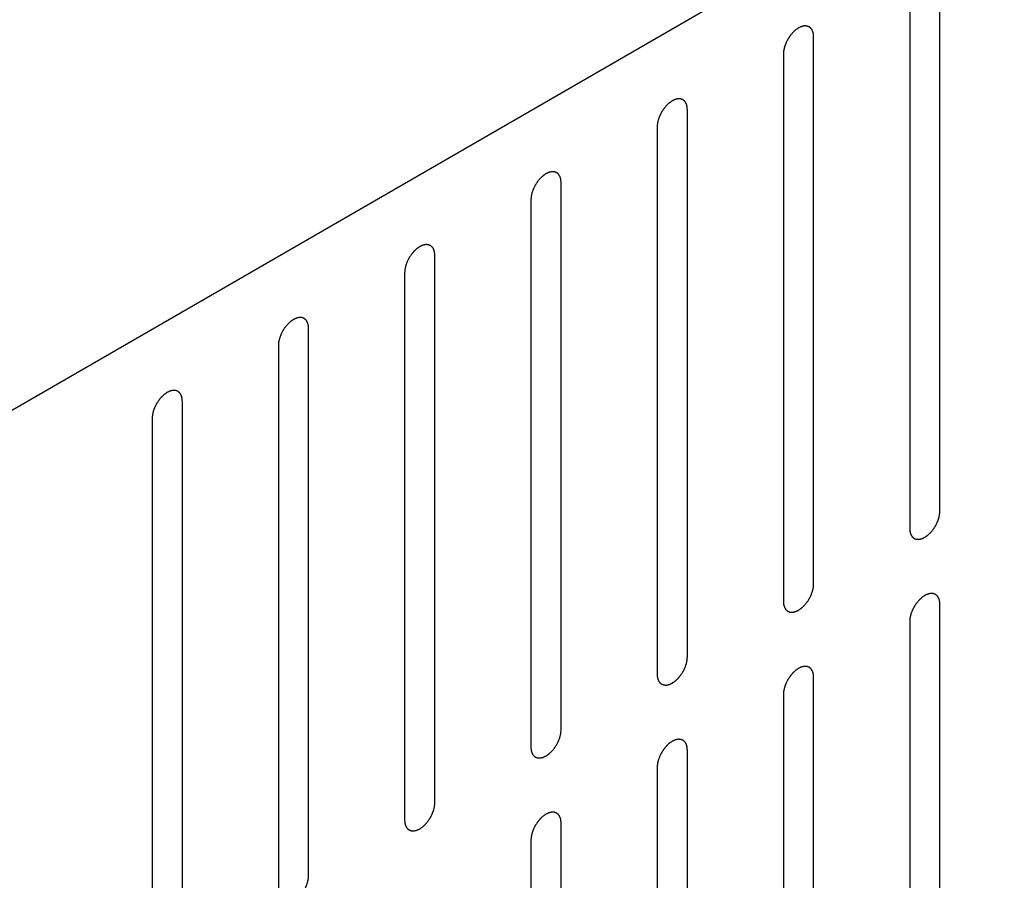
# Model space of a CAD drawing. Header units: inches. Extents: x 6 to 353, y 6 to 228.
# Tile 152 of 256: x 323.32 to 325.05, y 130.9 to 132.41. Entities that reach past the tile are written whole.
import ezdxf

# ---------------------------------------------------------------- set-up
doc = ezdxf.new("R2010")
doc.units = ezdxf.units.IN
doc.header["$LTSCALE"] = 19.946667
doc.header["$MEASUREMENT"] = 0
doc.layers.get('0').update_dxf_attribs({"linetype": 'CONTINUOUS'})
doc.layers.add('08_ALL_COSMETICS', color=7, linetype='CONTINUOUS')

msp = doc.modelspace()

# ---------------------------------------------------------------- linework, layer by layer
at = {"color": 7, "linetype": 'Continuous'}
msp.add_line((328.994, 135.0126), (320.2861, 129.9851), dxfattribs=at)
at = {"layer": '08_ALL_COSMETICS', "color": 7, "linetype": 'Continuous'}
for p, q in [((324.9324, 131.5518), (324.9324, 132.5112)), ((324.8794, 132.4806), (324.8794, 131.5212)), ((324.7111, 131.4241), (324.7111, 132.3835)), ((324.658, 132.3528), (324.658, 131.3934)), ((324.4898, 131.2963), (324.4898, 132.2557)), ((324.4367, 132.2251), (324.4367, 131.2657)), ((324.2684, 131.1685), (324.2684, 132.1279)), ((324.2154, 132.0973), (324.2154, 131.1379)), ((324.0471, 131.0407), (324.0471, 132.0001)), ((323.9941, 131.9695), (323.9941, 131.0101)), ((323.8258, 130.9129), (323.8258, 131.8723)), ((323.7728, 131.8417), (323.7728, 130.8823)), ((323.6045, 130.7852), (323.6045, 131.7446)), ((323.5514, 131.7139), (323.5514, 130.7545)), ((324.9324, 130.4292), (324.9324, 131.3885)), ((324.8794, 131.3579), (324.8794, 130.3985)), ((324.7111, 130.3014), (324.7111, 131.2608)), ((324.658, 131.2301), (324.658, 130.2708)), ((324.4898, 130.1736), (324.4898, 131.133)), ((324.4367, 131.1024), (324.4367, 130.143)), ((324.2684, 130.0458), (324.2684, 131.0052)), ((324.2154, 130.9746), (324.2154, 130.0152))]:
    msp.add_line(p, q, dxfattribs=at)
for points in [[(324.7111, 132.3835), (324.711, 132.3844), (324.7109, 132.3858), (324.7107, 132.3875), (324.7106, 132.3883), (324.7106, 132.3888), (324.7106, 132.3891), (324.7105, 132.3894), (324.7104, 132.3898), (324.7101, 132.3905), (324.7098, 132.3915), (324.7095, 132.3926), (324.7093, 132.3933), (324.7092, 132.3937), (324.7091, 132.394), (324.7089, 132.3942), (324.7087, 132.3945), (324.7084, 132.3951), (324.7079, 132.3959), (324.7074, 132.3967), (324.707, 132.3973), (324.7068, 132.3976), (324.7067, 132.3979), (324.7064, 132.398), (324.7062, 132.3983), (324.7057, 132.3987), (324.705, 132.3992), (324.7043, 132.3998), (324.7038, 132.4002), (324.7035, 132.4004), (324.7033, 132.4006), (324.7031, 132.4007), (324.7027, 132.4008), (324.7021, 132.4011), (324.7013, 132.4014), (324.7005, 132.4017), (324.6999, 132.4019), (324.6996, 132.402), (324.6993, 132.4021), (324.699, 132.4021), (324.6986, 132.4021), (324.698, 132.4022), (324.697, 132.4022), (324.6961, 132.4022), (324.6954, 132.4023), (324.695, 132.4023), (324.6948, 132.4023), (324.6944, 132.4022), (324.694, 132.4021), (324.6933, 132.402), (324.6923, 132.4017), (324.6912, 132.4015), (324.6905, 132.4014), (324.6901, 132.4013), (324.6898, 132.4012), (324.6895, 132.401), (324.689, 132.4008), (324.6885, 132.4006), (324.6878, 132.4003), (324.687, 132.3999), (324.6861, 132.3995), (324.6853, 132.3991), (324.6849, 132.3989), (324.6846, 132.3988), (324.6842, 132.3985), (324.6838, 132.3983), (324.6831, 132.3977), (324.682, 132.397), (324.6809, 132.3963), (324.6801, 132.3956), (324.6794, 132.3952), (324.6788, 132.3946), (324.678, 132.3939), (324.6769, 132.3929), (324.6759, 132.392), (324.6751, 132.3912), (324.6744, 132.3907), (324.6739, 132.3899), (324.6731, 132.389), (324.6722, 132.3879), (324.6712, 132.3868), (324.6705, 132.3859), (324.6699, 132.3852), (324.6694, 132.3844), (324.6687, 132.3834), (324.6679, 132.3821), (324.667, 132.3808), (324.6663, 132.3797), (324.6658, 132.379), (324.6654, 132.3782), (324.6648, 132.3771), (324.6642, 132.3757), (324.6635, 132.3744), (324.6629, 132.3733), (324.6625, 132.3725), (324.6622, 132.3716), (324.6618, 132.3705), (324.6613, 132.3691), (324.6608, 132.3677), (324.6604, 132.3666), (324.66, 132.3658), (324.6599, 132.365), (324.6596, 132.3639), (324.6593, 132.3625), (324.659, 132.3611), (324.6588, 132.36), (324.6585, 132.3592), (324.6585, 132.3584), (324.6584, 132.3573), (324.6583, 132.3555), (324.6581, 132.3539), (324.658, 132.3528)], [(324.4898, 132.2557), (324.4897, 132.2566), (324.4895, 132.258), (324.4894, 132.2597), (324.4893, 132.2605), (324.4893, 132.261), (324.4893, 132.2613), (324.4892, 132.2616), (324.489, 132.262), (324.4888, 132.2627), (324.4885, 132.2638), (324.4882, 132.2648), (324.488, 132.2655), (324.4878, 132.2659), (324.4878, 132.2662), (324.4876, 132.2664), (324.4874, 132.2668), (324.487, 132.2673), (324.4865, 132.2681), (324.486, 132.2689), (324.4857, 132.2695), (324.4855, 132.2698), (324.4853, 132.2701), (324.4851, 132.2702), (324.4848, 132.2705), (324.4843, 132.2709), (324.4837, 132.2715), (324.483, 132.272), (324.4825, 132.2724), (324.4822, 132.2727), (324.482, 132.2729), (324.4817, 132.2729), (324.4814, 132.2731), (324.4808, 132.2733), (324.48, 132.2736), (324.4792, 132.2739), (324.4786, 132.2741), (324.4782, 132.2742), (324.478, 132.2744), (324.4777, 132.2743), (324.4773, 132.2744), (324.4767, 132.2744), (324.4757, 132.2744), (324.4748, 132.2745), (324.4741, 132.2745), (324.4737, 132.2745), (324.4734, 132.2745), (324.4731, 132.2744), (324.4727, 132.2744), (324.472, 132.2742), (324.471, 132.274), (324.4699, 132.2737), (324.4692, 132.2736), (324.4688, 132.2735), (324.4685, 132.2734), (324.4681, 132.2733), (324.4677, 132.2731), (324.4672, 132.2728), (324.4665, 132.2725), (324.4656, 132.2721), (324.4648, 132.2717), (324.464, 132.2713), (324.4636, 132.2711), (324.4632, 132.271), (324.4629, 132.2708), (324.4625, 132.2705), (324.4617, 132.2699), (324.4607, 132.2692), (324.4596, 132.2685), (324.4587, 132.2679), (324.4581, 132.2675), (324.4575, 132.2668), (324.4566, 132.2661), (324.4556, 132.2651), (324.4546, 132.2642), (324.4538, 132.2634), (324.4531, 132.2629), (324.4526, 132.2622), (324.4518, 132.2613), (324.4508, 132.2601), (324.4499, 132.259), (324.4491, 132.2581), (324.4485, 132.2574), (324.4481, 132.2566), (324.4474, 132.2556), (324.4465, 132.2543), (324.4457, 132.253), (324.445, 132.252), (324.4445, 132.2512), (324.4441, 132.2504), (324.4435, 132.2493), (324.4428, 132.2479), (324.4422, 132.2466), (324.4416, 132.2455), (324.4412, 132.2447), (324.4409, 132.2438), (324.4405, 132.2427), (324.44, 132.2413), (324.4395, 132.2399), (324.4391, 132.2388), (324.4387, 132.238), (324.4386, 132.2372), (324.4383, 132.2361), (324.438, 132.2347), (324.4377, 132.2333), (324.4374, 132.2322), (324.4372, 132.2314), (324.4372, 132.2306), (324.4371, 132.2296), (324.4369, 132.2277), (324.4368, 132.2261), (324.4367, 132.2251)], [(324.2684, 132.1279), (324.2683, 132.1288), (324.2682, 132.1303), (324.2681, 132.1319), (324.268, 132.1327), (324.268, 132.1332), (324.2679, 132.1336), (324.2678, 132.1339), (324.2677, 132.1343), (324.2675, 132.135), (324.2672, 132.136), (324.2669, 132.137), (324.2667, 132.1377), (324.2665, 132.1381), (324.2664, 132.1384), (324.2663, 132.1386), (324.2661, 132.139), (324.2657, 132.1395), (324.2652, 132.1403), (324.2647, 132.1412), (324.2644, 132.1417), (324.2641, 132.142), (324.264, 132.1423), (324.2638, 132.1425), (324.2635, 132.1427), (324.263, 132.1431), (324.2623, 132.1437), (324.2616, 132.1442), (324.2612, 132.1447), (324.2609, 132.1449), (324.2607, 132.1451), (324.2604, 132.1452), (324.2601, 132.1453), (324.2595, 132.1455), (324.2587, 132.1458), (324.2578, 132.1461), (324.2572, 132.1463), (324.2569, 132.1464), (324.2567, 132.1466), (324.2564, 132.1466), (324.256, 132.1466), (324.2553, 132.1466), (324.2544, 132.1466), (324.2534, 132.1467), (324.2528, 132.1467), (324.2524, 132.1467), (324.2521, 132.1468), (324.2518, 132.1467), (324.2514, 132.1466), (324.2507, 132.1464), (324.2496, 132.1462), (324.2486, 132.1459), (324.2479, 132.1458), (324.2475, 132.1457), (324.2472, 132.1457), (324.2468, 132.1455), (324.2464, 132.1453), (324.2458, 132.145), (324.2452, 132.1447), (324.2443, 132.1443), (324.2434, 132.1439), (324.2427, 132.1436), (324.2422, 132.1434), (324.2419, 132.1432), (324.2416, 132.143), (324.2412, 132.1427), (324.2404, 132.1422), (324.2393, 132.1414), (324.2383, 132.1407), (324.2374, 132.1401), (324.2368, 132.1397), (324.2361, 132.1391), (324.2353, 132.1383), (324.2343, 132.1374), (324.2333, 132.1364), (324.2324, 132.1356), (324.2318, 132.1351), (324.2312, 132.1344), (324.2305, 132.1335), (324.2295, 132.1323), (324.2286, 132.1312), (324.2278, 132.1303), (324.2272, 132.1296), (324.2267, 132.1288), (324.226, 132.1278), (324.2252, 132.1265), (324.2243, 132.1252), (324.2237, 132.1242), (324.2231, 132.1234), (324.2228, 132.1226), (324.2222, 132.1215), (324.2215, 132.1202), (324.2208, 132.1188), (324.2203, 132.1177), (324.2198, 132.1169), (324.2196, 132.1161), (324.2192, 132.115), (324.2187, 132.1136), (324.2181, 132.1122), (324.2177, 132.1111), (324.2174, 132.1102), (324.2173, 132.1094), (324.217, 132.1083), (324.2167, 132.1069), (324.2164, 132.1056), (324.2161, 132.1045), (324.2159, 132.1036), (324.2159, 132.1028), (324.2158, 132.1018), (324.2156, 132.0999), (324.2155, 132.0983), (324.2154, 132.0973)], [(324.0471, 132.0001), (324.047, 132.0011), (324.0469, 132.0025), (324.0467, 132.0041), (324.0467, 132.0049), (324.0466, 132.0054), (324.0466, 132.0058), (324.0465, 132.0061), (324.0464, 132.0065), (324.0462, 132.0072), (324.0459, 132.0082), (324.0455, 132.0092), (324.0453, 132.0099), (324.0452, 132.0103), (324.0451, 132.0106), (324.0449, 132.0109), (324.0448, 132.0112), (324.0444, 132.0118), (324.0439, 132.0126), (324.0434, 132.0134), (324.043, 132.0139), (324.0428, 132.0143), (324.0427, 132.0145), (324.0425, 132.0147), (324.0422, 132.0149), (324.0417, 132.0153), (324.041, 132.0159), (324.0403, 132.0165), (324.0398, 132.0169), (324.0395, 132.0171), (324.0394, 132.0173), (324.0391, 132.0174), (324.0388, 132.0175), (324.0382, 132.0177), (324.0373, 132.018), (324.0365, 132.0183), (324.0359, 132.0186), (324.0356, 132.0187), (324.0354, 132.0188), (324.0351, 132.0188), (324.0347, 132.0188), (324.034, 132.0188), (324.0331, 132.0189), (324.0321, 132.0189), (324.0314, 132.0189), (324.0311, 132.0189), (324.0308, 132.019), (324.0305, 132.0189), (324.0301, 132.0188), (324.0293, 132.0186), (324.0283, 132.0184), (324.0273, 132.0182), (324.0266, 132.018), (324.0261, 132.0179), (324.0258, 132.0179), (324.0255, 132.0177), (324.0251, 132.0175), (324.0245, 132.0172), (324.0239, 132.0169), (324.023, 132.0165), (324.0221, 132.0161), (324.0214, 132.0158), (324.0209, 132.0156), (324.0206, 132.0154), (324.0203, 132.0152), (324.0198, 132.0149), (324.0191, 132.0144), (324.018, 132.0136), (324.0169, 132.0129), (324.0161, 132.0123), (324.0154, 132.0119), (324.0148, 132.0113), (324.014, 132.0105), (324.013, 132.0096), (324.0119, 132.0086), (324.0111, 132.0078), (324.0105, 132.0073), (324.0099, 132.0066), (324.0092, 132.0057), (324.0082, 132.0046), (324.0072, 132.0034), (324.0065, 132.0025), (324.0059, 132.0019), (324.0054, 132.0011), (324.0047, 132), (324.0039, 131.9987), (324.003, 131.9974), (324.0024, 131.9964), (324.0018, 131.9956), (324.0014, 131.9948), (324.0009, 131.9937), (324.0002, 131.9924), (323.9995, 131.991), (323.999, 131.9899), (323.9985, 131.9891), (323.9983, 131.9883), (323.9978, 131.9872), (323.9973, 131.9858), (323.9968, 131.9844), (323.9964, 131.9833), (323.9961, 131.9824), (323.9959, 131.9816), (323.9957, 131.9805), (323.9954, 131.9791), (323.995, 131.9778), (323.9948, 131.9767), (323.9946, 131.9758), (323.9945, 131.9751), (323.9944, 131.974), (323.9943, 131.9721), (323.9942, 131.9706), (323.9941, 131.9695)], [(323.8258, 131.8723), (323.8257, 131.8733), (323.8256, 131.8747), (323.8254, 131.8763), (323.8254, 131.8772), (323.8253, 131.8776), (323.8253, 131.878), (323.8252, 131.8783), (323.8251, 131.8787), (323.8248, 131.8794), (323.8245, 131.8804), (323.8242, 131.8814), (323.824, 131.8821), (323.8239, 131.8825), (323.8238, 131.8829), (323.8236, 131.8831), (323.8234, 131.8834), (323.8231, 131.884), (323.8226, 131.8848), (323.8221, 131.8856), (323.8217, 131.8862), (323.8215, 131.8865), (323.8214, 131.8867), (323.8211, 131.8869), (323.8209, 131.8871), (323.8204, 131.8875), (323.8197, 131.8881), (323.819, 131.8887), (323.8185, 131.8891), (323.8182, 131.8893), (323.818, 131.8895), (323.8178, 131.8896), (323.8174, 131.8897), (323.8168, 131.8899), (323.816, 131.8902), (323.8152, 131.8906), (323.8146, 131.8908), (323.8143, 131.8909), (323.814, 131.891), (323.8137, 131.891), (323.8134, 131.891), (323.8127, 131.891), (323.8117, 131.8911), (323.8108, 131.8911), (323.8101, 131.8912), (323.8097, 131.8912), (323.8095, 131.8912), (323.8091, 131.8911), (323.8087, 131.891), (323.808, 131.8909), (323.807, 131.8906), (323.806, 131.8904), (323.8052, 131.8902), (323.8048, 131.8901), (323.8045, 131.8901), (323.8042, 131.8899), (323.8037, 131.8897), (323.8032, 131.8895), (323.8025, 131.8892), (323.8017, 131.8888), (323.8008, 131.8883), (323.8, 131.888), (323.7996, 131.8878), (323.7993, 131.8877), (323.7989, 131.8874), (323.7985, 131.8871), (323.7978, 131.8866), (323.7967, 131.8859), (323.7956, 131.8851), (323.7948, 131.8845), (323.7941, 131.8841), (323.7935, 131.8835), (323.7927, 131.8828), (323.7916, 131.8818), (323.7906, 131.8808), (323.7898, 131.8801), (323.7891, 131.8795), (323.7886, 131.8788), (323.7878, 131.8779), (323.7869, 131.8768), (323.7859, 131.8756), (323.7852, 131.8747), (323.7846, 131.8741), (323.7841, 131.8733), (323.7834, 131.8723), (323.7826, 131.871), (323.7817, 131.8697), (323.781, 131.8686), (323.7805, 131.8679), (323.7801, 131.867), (323.7796, 131.866), (323.7789, 131.8646), (323.7782, 131.8632), (323.7777, 131.8622), (323.7772, 131.8613), (323.7769, 131.8605), (323.7765, 131.8594), (323.776, 131.858), (323.7755, 131.8566), (323.7751, 131.8555), (323.7748, 131.8547), (323.7746, 131.8538), (323.7743, 131.8527), (323.774, 131.8514), (323.7737, 131.85), (323.7735, 131.8489), (323.7732, 131.8481), (323.7732, 131.8473), (323.7731, 131.8462), (323.773, 131.8444), (323.7728, 131.8428), (323.7728, 131.8417)], [(323.6045, 131.7446), (323.6044, 131.7455), (323.6043, 131.7469), (323.6041, 131.7486), (323.604, 131.7494), (323.604, 131.7499), (323.604, 131.7502), (323.6039, 131.7505), (323.6037, 131.7509), (323.6035, 131.7516), (323.6032, 131.7526), (323.6029, 131.7536), (323.6027, 131.7544), (323.6025, 131.7548), (323.6025, 131.7551), (323.6023, 131.7553), (323.6021, 131.7556), (323.6017, 131.7562), (323.6012, 131.757), (323.6007, 131.7578), (323.6004, 131.7584), (323.6002, 131.7587), (323.6, 131.759), (323.5998, 131.7591), (323.5995, 131.7593), (323.5991, 131.7598), (323.5984, 131.7603), (323.5977, 131.7609), (323.5972, 131.7613), (323.5969, 131.7615), (323.5967, 131.7617), (323.5964, 131.7618), (323.5961, 131.7619), (323.5955, 131.7622), (323.5947, 131.7625), (323.5939, 131.7628), (323.5933, 131.763), (323.5929, 131.7631), (323.5927, 131.7632), (323.5924, 131.7632), (323.592, 131.7632), (323.5914, 131.7633), (323.5904, 131.7633), (323.5895, 131.7633), (323.5888, 131.7634), (323.5884, 131.7634), (323.5881, 131.7634), (323.5878, 131.7633), (323.5874, 131.7632), (323.5867, 131.7631), (323.5857, 131.7628), (323.5846, 131.7626), (323.5839, 131.7625), (323.5835, 131.7624), (323.5832, 131.7623), (323.5829, 131.7621), (323.5824, 131.7619), (323.5819, 131.7617), (323.5812, 131.7614), (323.5803, 131.761), (323.5795, 131.7606), (323.5787, 131.7602), (323.5783, 131.76), (323.5779, 131.7599), (323.5776, 131.7596), (323.5772, 131.7593), (323.5764, 131.7588), (323.5754, 131.7581), (323.5743, 131.7574), (323.5734, 131.7567), (323.5728, 131.7563), (323.5722, 131.7557), (323.5713, 131.755), (323.5703, 131.754), (323.5693, 131.7531), (323.5685, 131.7523), (323.5678, 131.7518), (323.5673, 131.751), (323.5665, 131.7501), (323.5656, 131.749), (323.5646, 131.7479), (323.5638, 131.747), (323.5633, 131.7463), (323.5628, 131.7455), (323.5621, 131.7445), (323.5612, 131.7432), (323.5604, 131.7419), (323.5597, 131.7408), (323.5592, 131.7401), (323.5588, 131.7393), (323.5582, 131.7382), (323.5576, 131.7368), (323.5569, 131.7355), (323.5563, 131.7344), (323.5559, 131.7336), (323.5556, 131.7327), (323.5552, 131.7316), (323.5547, 131.7302), (323.5542, 131.7288), (323.5538, 131.7277), (323.5534, 131.7269), (323.5533, 131.7261), (323.553, 131.725), (323.5527, 131.7236), (323.5524, 131.7222), (323.5521, 131.7211), (323.5519, 131.7203), (323.5519, 131.7195), (323.5518, 131.7184), (323.5516, 131.7166), (323.5515, 131.715), (323.5514, 131.7139)], [(324.8794, 131.5212), (324.8795, 131.5203), (324.8796, 131.5189), (324.8797, 131.5172), (324.8798, 131.5164), (324.8798, 131.5159), (324.8799, 131.5156), (324.88, 131.5153), (324.8801, 131.5149), (324.8803, 131.5142), (324.8806, 131.5131), (324.8809, 131.5121), (324.8811, 131.5114), (324.8813, 131.511), (324.8814, 131.5107), (324.8815, 131.5105), (324.8817, 131.5101), (324.8821, 131.5096), (324.8826, 131.5088), (324.8831, 131.508), (324.8834, 131.5074), (324.8837, 131.5071), (324.8838, 131.5068), (324.884, 131.5067), (324.8843, 131.5064), (324.8848, 131.506), (324.8855, 131.5055), (324.8862, 131.5049), (324.8866, 131.5045), (324.8869, 131.5042), (324.8871, 131.504), (324.8874, 131.504), (324.8877, 131.5038), (324.8883, 131.5036), (324.8891, 131.5033), (324.89, 131.503), (324.8905, 131.5028), (324.8909, 131.5027), (324.8911, 131.5026), (324.8914, 131.5026), (324.8918, 131.5025), (324.8925, 131.5025), (324.8934, 131.5025), (324.8944, 131.5024), (324.895, 131.5024), (324.8954, 131.5024), (324.8957, 131.5024), (324.896, 131.5025), (324.8964, 131.5025), (324.8971, 131.5027), (324.8982, 131.5029), (324.8992, 131.5032), (324.8999, 131.5033), (324.9003, 131.5034), (324.9006, 131.5035), (324.901, 131.5037), (324.9014, 131.5038), (324.902, 131.5041), (324.9026, 131.5044), (324.9035, 131.5048), (324.9044, 131.5052), (324.9051, 131.5056), (324.9056, 131.5058), (324.9059, 131.5059), (324.9062, 131.5061), (324.9066, 131.5064), (324.9074, 131.507), (324.9085, 131.5077), (324.9095, 131.5084), (324.9104, 131.509), (324.911, 131.5094), (324.9117, 131.5101), (324.9125, 131.5108), (324.9135, 131.5118), (324.9145, 131.5127), (324.9154, 131.5135), (324.916, 131.514), (324.9166, 131.5148), (324.9173, 131.5156), (324.9183, 131.5168), (324.9192, 131.5179), (324.92, 131.5188), (324.9206, 131.5195), (324.9211, 131.5203), (324.9218, 131.5213), (324.9226, 131.5226), (324.9235, 131.5239), (324.9241, 131.5249), (324.9247, 131.5257), (324.925, 131.5265), (324.9256, 131.5276), (324.9263, 131.529), (324.927, 131.5303), (324.9275, 131.5314), (324.9279, 131.5322), (324.9282, 131.5331), (324.9286, 131.5342), (324.9291, 131.5356), (324.9297, 131.537), (324.9301, 131.5381), (324.9304, 131.5389), (324.9305, 131.5397), (324.9308, 131.5408), (324.9311, 131.5422), (324.9314, 131.5436), (324.9317, 131.5447), (324.9319, 131.5455), (324.9319, 131.5463), (324.932, 131.5473), (324.9322, 131.5492), (324.9323, 131.5508), (324.9324, 131.5518)], [(324.658, 131.3934), (324.6581, 131.3925), (324.6583, 131.3911), (324.6584, 131.3894), (324.6585, 131.3886), (324.6585, 131.3882), (324.6585, 131.3878), (324.6586, 131.3875), (324.6588, 131.3871), (324.659, 131.3864), (324.6593, 131.3854), (324.6596, 131.3844), (324.6598, 131.3836), (324.66, 131.3832), (324.66, 131.3829), (324.6602, 131.3827), (324.6604, 131.3824), (324.6608, 131.3818), (324.6613, 131.381), (324.6618, 131.3802), (324.6621, 131.3796), (324.6623, 131.3793), (324.6625, 131.379), (324.6627, 131.3789), (324.663, 131.3787), (324.6634, 131.3783), (324.6641, 131.3777), (324.6648, 131.3771), (324.6653, 131.3767), (324.6656, 131.3765), (324.6658, 131.3763), (324.6661, 131.3762), (324.6664, 131.3761), (324.667, 131.3759), (324.6678, 131.3755), (324.6686, 131.3752), (324.6692, 131.375), (324.6696, 131.3749), (324.6698, 131.3748), (324.6701, 131.3748), (324.6705, 131.3748), (324.6711, 131.3747), (324.6721, 131.3747), (324.673, 131.3747), (324.6737, 131.3746), (324.6741, 131.3746), (324.6744, 131.3746), (324.6747, 131.3747), (324.6751, 131.3748), (324.6758, 131.3749), (324.6768, 131.3752), (324.6779, 131.3754), (324.6786, 131.3756), (324.679, 131.3757), (324.6793, 131.3757), (324.6796, 131.3759), (324.6801, 131.3761), (324.6806, 131.3763), (324.6813, 131.3766), (324.6822, 131.377), (324.683, 131.3774), (324.6838, 131.3778), (324.6842, 131.378), (324.6846, 131.3781), (324.6849, 131.3784), (324.6853, 131.3787), (324.6861, 131.3792), (324.6871, 131.3799), (324.6882, 131.3807), (324.6891, 131.3813), (324.6897, 131.3817), (324.6903, 131.3823), (324.6912, 131.383), (324.6922, 131.384), (324.6932, 131.3849), (324.694, 131.3857), (324.6947, 131.3863), (324.6952, 131.387), (324.696, 131.3879), (324.6969, 131.389), (324.6979, 131.3901), (324.6987, 131.3911), (324.6993, 131.3917), (324.6997, 131.3925), (324.7004, 131.3935), (324.7013, 131.3948), (324.7021, 131.3961), (324.7028, 131.3972), (324.7033, 131.3979), (324.7037, 131.3987), (324.7043, 131.3998), (324.705, 131.4012), (324.7056, 131.4025), (324.7062, 131.4036), (324.7066, 131.4044), (324.7069, 131.4053), (324.7073, 131.4064), (324.7078, 131.4078), (324.7083, 131.4092), (324.7087, 131.4103), (324.7091, 131.4111), (324.7092, 131.4119), (324.7095, 131.413), (324.7098, 131.4144), (324.7101, 131.4158), (324.7104, 131.4169), (324.7106, 131.4177), (324.7106, 131.4185), (324.7107, 131.4196), (324.7109, 131.4214), (324.711, 131.423), (324.7111, 131.4241)], [(324.9324, 131.3885), (324.9323, 131.3895), (324.9322, 131.3909), (324.932, 131.3926), (324.932, 131.3934), (324.9319, 131.3938), (324.9319, 131.3942), (324.9318, 131.3945), (324.9317, 131.3949), (324.9315, 131.3956), (324.9311, 131.3966), (324.9308, 131.3976), (324.9306, 131.3984), (324.9305, 131.3988), (324.9304, 131.3991), (324.9302, 131.3993), (324.93, 131.3996), (324.9297, 131.4002), (324.9292, 131.401), (324.9287, 131.4018), (324.9283, 131.4024), (324.9281, 131.4027), (324.928, 131.403), (324.9278, 131.4031), (324.9275, 131.4033), (324.927, 131.4037), (324.9263, 131.4043), (324.9256, 131.4049), (324.9251, 131.4053), (324.9248, 131.4055), (324.9246, 131.4057), (324.9244, 131.4058), (324.9241, 131.4059), (324.9235, 131.4061), (324.9226, 131.4065), (324.9218, 131.4068), (324.9212, 131.407), (324.9209, 131.4071), (324.9206, 131.4072), (324.9203, 131.4072), (324.92, 131.4072), (324.9193, 131.4073), (324.9184, 131.4073), (324.9174, 131.4073), (324.9167, 131.4074), (324.9164, 131.4074), (324.9161, 131.4074), (324.9158, 131.4073), (324.9154, 131.4072), (324.9146, 131.4071), (324.9136, 131.4068), (324.9126, 131.4066), (324.9118, 131.4064), (324.9114, 131.4063), (324.9111, 131.4063), (324.9108, 131.4061), (324.9104, 131.4059), (324.9098, 131.4057), (324.9092, 131.4054), (324.9083, 131.405), (324.9074, 131.4046), (324.9066, 131.4042), (324.9062, 131.404), (324.9059, 131.4039), (324.9056, 131.4036), (324.9051, 131.4033), (324.9044, 131.4028), (324.9033, 131.4021), (324.9022, 131.4013), (324.9014, 131.4007), (324.9007, 131.4003), (324.9001, 131.3997), (324.8993, 131.399), (324.8983, 131.398), (324.8972, 131.3971), (324.8964, 131.3963), (324.8958, 131.3957), (324.8952, 131.395), (324.8944, 131.3941), (324.8935, 131.393), (324.8925, 131.3919), (324.8918, 131.3909), (324.8912, 131.3903), (324.8907, 131.3895), (324.89, 131.3885), (324.8892, 131.3872), (324.8883, 131.3859), (324.8877, 131.3848), (324.8871, 131.3841), (324.8867, 131.3832), (324.8862, 131.3822), (324.8855, 131.3808), (324.8848, 131.3795), (324.8843, 131.3784), (324.8838, 131.3776), (324.8836, 131.3767), (324.8831, 131.3756), (324.8826, 131.3742), (324.8821, 131.3728), (324.8817, 131.3717), (324.8814, 131.3709), (324.8812, 131.37), (324.881, 131.3689), (324.8807, 131.3676), (324.8803, 131.3662), (324.8801, 131.3651), (324.8799, 131.3643), (324.8798, 131.3635), (324.8797, 131.3624), (324.8796, 131.3606), (324.8795, 131.359), (324.8794, 131.3579)], [(324.4367, 131.2657), (324.4368, 131.2647), (324.4369, 131.2633), (324.4371, 131.2617), (324.4371, 131.2608), (324.4372, 131.2604), (324.4372, 131.26), (324.4373, 131.2597), (324.4374, 131.2593), (324.4377, 131.2586), (324.438, 131.2576), (324.4383, 131.2566), (324.4385, 131.2559), (324.4386, 131.2555), (324.4387, 131.2551), (324.4389, 131.2549), (324.4391, 131.2546), (324.4394, 131.254), (324.4399, 131.2532), (324.4404, 131.2524), (324.4408, 131.2518), (324.441, 131.2515), (324.4411, 131.2513), (324.4414, 131.2511), (324.4416, 131.2509), (324.4421, 131.2505), (324.4428, 131.2499), (324.4435, 131.2493), (324.444, 131.2489), (324.4443, 131.2487), (324.4445, 131.2485), (324.4447, 131.2484), (324.4451, 131.2483), (324.4457, 131.2481), (324.4465, 131.2478), (324.4473, 131.2475), (324.4479, 131.2472), (324.4482, 131.2471), (324.4485, 131.247), (324.4488, 131.247), (324.4492, 131.247), (324.4498, 131.247), (324.4508, 131.2469), (324.4517, 131.2469), (324.4524, 131.2469), (324.4528, 131.2468), (324.453, 131.2468), (324.4534, 131.2469), (324.4538, 131.247), (324.4545, 131.2472), (324.4555, 131.2474), (324.4566, 131.2476), (324.4573, 131.2478), (324.4577, 131.2479), (324.458, 131.2479), (324.4583, 131.2481), (324.4588, 131.2483), (324.4593, 131.2485), (324.46, 131.2488), (324.4608, 131.2492), (324.4617, 131.2497), (324.4625, 131.25), (324.4629, 131.2502), (324.4632, 131.2503), (324.4636, 131.2506), (324.464, 131.2509), (324.4647, 131.2514), (324.4658, 131.2521), (324.4669, 131.2529), (324.4677, 131.2535), (324.4684, 131.2539), (324.469, 131.2545), (324.4698, 131.2552), (324.4709, 131.2562), (324.4719, 131.2572), (324.4727, 131.2579), (324.4734, 131.2585), (324.4739, 131.2592), (324.4747, 131.2601), (324.4756, 131.2612), (324.4766, 131.2624), (324.4773, 131.2633), (324.4779, 131.2639), (324.4784, 131.2647), (324.4791, 131.2658), (324.4799, 131.2671), (324.4808, 131.2683), (324.4815, 131.2694), (324.482, 131.2701), (324.4824, 131.271), (324.483, 131.2721), (324.4836, 131.2734), (324.4843, 131.2748), (324.4849, 131.2759), (324.4853, 131.2767), (324.4856, 131.2775), (324.486, 131.2786), (324.4865, 131.28), (324.487, 131.2814), (324.4874, 131.2825), (324.4878, 131.2833), (324.4879, 131.2842), (324.4882, 131.2853), (324.4885, 131.2866), (324.4888, 131.288), (324.489, 131.2891), (324.4893, 131.2899), (324.4893, 131.2907), (324.4894, 131.2918), (324.4895, 131.2936), (324.4897, 131.2952), (324.4898, 131.2963)], [(324.7111, 131.2608), (324.711, 131.2617), (324.7109, 131.2631), (324.7107, 131.2648), (324.7106, 131.2656), (324.7106, 131.2661), (324.7106, 131.2664), (324.7105, 131.2667), (324.7104, 131.2671), (324.7101, 131.2678), (324.7098, 131.2689), (324.7095, 131.2699), (324.7093, 131.2706), (324.7092, 131.271), (324.7091, 131.2713), (324.7089, 131.2715), (324.7087, 131.2718), (324.7084, 131.2724), (324.7079, 131.2732), (324.7074, 131.274), (324.707, 131.2746), (324.7068, 131.2749), (324.7067, 131.2752), (324.7064, 131.2753), (324.7062, 131.2756), (324.7057, 131.276), (324.705, 131.2765), (324.7043, 131.2771), (324.7038, 131.2775), (324.7035, 131.2778), (324.7033, 131.278), (324.7031, 131.278), (324.7027, 131.2782), (324.7021, 131.2784), (324.7013, 131.2787), (324.7005, 131.279), (324.6999, 131.2792), (324.6996, 131.2793), (324.6993, 131.2794), (324.699, 131.2794), (324.6986, 131.2794), (324.698, 131.2795), (324.697, 131.2795), (324.6961, 131.2796), (324.6954, 131.2796), (324.695, 131.2796), (324.6948, 131.2796), (324.6944, 131.2795), (324.694, 131.2794), (324.6933, 131.2793), (324.6923, 131.2791), (324.6912, 131.2788), (324.6905, 131.2787), (324.6901, 131.2786), (324.6898, 131.2785), (324.6895, 131.2783), (324.689, 131.2781), (324.6885, 131.2779), (324.6878, 131.2776), (324.687, 131.2772), (324.6861, 131.2768), (324.6853, 131.2764), (324.6849, 131.2762), (324.6846, 131.2761), (324.6842, 131.2758), (324.6838, 131.2756), (324.6831, 131.275), (324.682, 131.2743), (324.6809, 131.2736), (324.6801, 131.273), (324.6794, 131.2726), (324.6788, 131.2719), (324.678, 131.2712), (324.6769, 131.2702), (324.6759, 131.2693), (324.6751, 131.2685), (324.6744, 131.268), (324.6739, 131.2672), (324.6731, 131.2663), (324.6722, 131.2652), (324.6712, 131.2641), (324.6705, 131.2632), (324.6699, 131.2625), (324.6694, 131.2617), (324.6687, 131.2607), (324.6679, 131.2594), (324.667, 131.2581), (324.6663, 131.2571), (324.6658, 131.2563), (324.6654, 131.2555), (324.6648, 131.2544), (324.6642, 131.253), (324.6635, 131.2517), (324.6629, 131.2506), (324.6625, 131.2498), (324.6622, 131.2489), (324.6618, 131.2478), (324.6613, 131.2464), (324.6608, 131.245), (324.6604, 131.2439), (324.66, 131.2431), (324.6599, 131.2423), (324.6596, 131.2412), (324.6593, 131.2398), (324.659, 131.2384), (324.6588, 131.2373), (324.6585, 131.2365), (324.6585, 131.2357), (324.6584, 131.2346), (324.6583, 131.2328), (324.6581, 131.2312), (324.658, 131.2301)], [(324.2154, 131.1379), (324.2155, 131.1369), (324.2156, 131.1355), (324.2158, 131.1339), (324.2158, 131.1331), (324.2159, 131.1326), (324.2159, 131.1322), (324.216, 131.1319), (324.2161, 131.1315), (324.2163, 131.1308), (324.2166, 131.1298), (324.217, 131.1288), (324.2172, 131.1281), (324.2173, 131.1277), (324.2174, 131.1274), (324.2176, 131.1271), (324.2178, 131.1268), (324.2181, 131.1262), (324.2186, 131.1254), (324.2191, 131.1246), (324.2195, 131.1241), (324.2197, 131.1237), (324.2198, 131.1235), (324.22, 131.1233), (324.2203, 131.1231), (324.2208, 131.1227), (324.2215, 131.1221), (324.2222, 131.1215), (324.2227, 131.1211), (324.223, 131.1209), (324.2232, 131.1207), (324.2234, 131.1206), (324.2237, 131.1205), (324.2243, 131.1203), (324.2252, 131.12), (324.226, 131.1197), (324.2266, 131.1194), (324.2269, 131.1193), (324.2272, 131.1192), (324.2275, 131.1192), (324.2278, 131.1192), (324.2285, 131.1192), (324.2294, 131.1191), (324.2304, 131.1191), (324.2311, 131.1191), (324.2314, 131.1191), (324.2317, 131.119), (324.232, 131.1191), (324.2324, 131.1192), (324.2332, 131.1194), (324.2342, 131.1196), (324.2352, 131.1198), (324.236, 131.12), (324.2364, 131.1201), (324.2367, 131.1201), (324.237, 131.1203), (324.2374, 131.1205), (324.238, 131.1208), (324.2386, 131.1211), (324.2395, 131.1215), (324.2404, 131.1219), (324.2411, 131.1222), (324.2416, 131.1224), (324.2419, 131.1226), (324.2422, 131.1228), (324.2427, 131.1231), (324.2434, 131.1236), (324.2445, 131.1244), (324.2456, 131.1251), (324.2464, 131.1257), (324.2471, 131.1261), (324.2477, 131.1267), (324.2485, 131.1275), (324.2495, 131.1284), (324.2506, 131.1294), (324.2514, 131.1302), (324.252, 131.1307), (324.2526, 131.1314), (324.2534, 131.1323), (324.2543, 131.1334), (324.2553, 131.1346), (324.256, 131.1355), (324.2566, 131.1361), (324.2571, 131.1369), (324.2578, 131.138), (324.2586, 131.1393), (324.2595, 131.1406), (324.2601, 131.1416), (324.2607, 131.1424), (324.2611, 131.1432), (324.2616, 131.1443), (324.2623, 131.1456), (324.263, 131.147), (324.2635, 131.1481), (324.264, 131.1489), (324.2642, 131.1497), (324.2647, 131.1508), (324.2652, 131.1522), (324.2657, 131.1536), (324.2661, 131.1547), (324.2664, 131.1556), (324.2666, 131.1564), (324.2668, 131.1575), (324.2671, 131.1589), (324.2675, 131.1602), (324.2677, 131.1613), (324.2679, 131.1622), (324.268, 131.1629), (324.2681, 131.164), (324.2682, 131.1659), (324.2683, 131.1674), (324.2684, 131.1685)], [(324.4898, 131.133), (324.4897, 131.1339), (324.4895, 131.1353), (324.4894, 131.137), (324.4893, 131.1378), (324.4893, 131.1383), (324.4893, 131.1387), (324.4892, 131.1389), (324.489, 131.1394), (324.4888, 131.1401), (324.4885, 131.1411), (324.4882, 131.1421), (324.488, 131.1428), (324.4878, 131.1432), (324.4878, 131.1435), (324.4876, 131.1437), (324.4874, 131.1441), (324.487, 131.1446), (324.4865, 131.1454), (324.486, 131.1462), (324.4857, 131.1468), (324.4855, 131.1471), (324.4853, 131.1474), (324.4851, 131.1475), (324.4848, 131.1478), (324.4843, 131.1482), (324.4837, 131.1488), (324.483, 131.1493), (324.4825, 131.1498), (324.4822, 131.15), (324.482, 131.1502), (324.4817, 131.1502), (324.4814, 131.1504), (324.4808, 131.1506), (324.48, 131.1509), (324.4792, 131.1512), (324.4786, 131.1514), (324.4782, 131.1515), (324.478, 131.1517), (324.4777, 131.1516), (324.4773, 131.1517), (324.4767, 131.1517), (324.4757, 131.1517), (324.4748, 131.1518), (324.4741, 131.1518), (324.4737, 131.1518), (324.4734, 131.1519), (324.4731, 131.1518), (324.4727, 131.1517), (324.472, 131.1515), (324.471, 131.1513), (324.4699, 131.151), (324.4692, 131.1509), (324.4688, 131.1508), (324.4685, 131.1507), (324.4681, 131.1506), (324.4677, 131.1504), (324.4672, 131.1501), (324.4665, 131.1498), (324.4656, 131.1494), (324.4648, 131.149), (324.464, 131.1487), (324.4636, 131.1484), (324.4632, 131.1483), (324.4629, 131.1481), (324.4625, 131.1478), (324.4617, 131.1473), (324.4607, 131.1465), (324.4596, 131.1458), (324.4587, 131.1452), (324.4581, 131.1448), (324.4575, 131.1442), (324.4566, 131.1434), (324.4556, 131.1424), (324.4546, 131.1415), (324.4538, 131.1407), (324.4531, 131.1402), (324.4526, 131.1395), (324.4518, 131.1386), (324.4508, 131.1374), (324.4499, 131.1363), (324.4491, 131.1354), (324.4485, 131.1347), (324.4481, 131.1339), (324.4474, 131.1329), (324.4465, 131.1316), (324.4457, 131.1303), (324.445, 131.1293), (324.4445, 131.1285), (324.4441, 131.1277), (324.4435, 131.1266), (324.4428, 131.1252), (324.4422, 131.1239), (324.4416, 131.1228), (324.4412, 131.122), (324.4409, 131.1212), (324.4405, 131.12), (324.44, 131.1186), (324.4395, 131.1173), (324.4391, 131.1161), (324.4387, 131.1153), (324.4386, 131.1145), (324.4383, 131.1134), (324.438, 131.112), (324.4377, 131.1106), (324.4374, 131.1095), (324.4372, 131.1087), (324.4372, 131.1079), (324.4371, 131.1069), (324.4369, 131.105), (324.4368, 131.1034), (324.4367, 131.1024)], [(323.9941, 131.0101), (323.9942, 131.0092), (323.9943, 131.0077), (323.9944, 131.0061), (323.9945, 131.0053), (323.9946, 131.0048), (323.9946, 131.0044), (323.9947, 131.0042), (323.9948, 131.0037), (323.995, 131.003), (323.9953, 131.002), (323.9956, 131.001), (323.9959, 131.0003), (323.996, 130.9999), (323.9961, 130.9996), (323.9962, 130.9994), (323.9964, 130.999), (323.9968, 130.9985), (323.9973, 130.9977), (323.9978, 130.9969), (323.9981, 130.9963), (323.9984, 130.996), (323.9985, 130.9957), (323.9987, 130.9956), (323.999, 130.9953), (323.9995, 130.9949), (324.0002, 130.9943), (324.0009, 130.9938), (324.0014, 130.9933), (324.0016, 130.9931), (324.0018, 130.9929), (324.0021, 130.9929), (324.0024, 130.9927), (324.003, 130.9925), (324.0038, 130.9922), (324.0047, 130.9919), (324.0053, 130.9917), (324.0056, 130.9916), (324.0058, 130.9914), (324.0061, 130.9915), (324.0065, 130.9914), (324.0072, 130.9914), (324.0081, 130.9914), (324.0091, 130.9913), (324.0097, 130.9913), (324.0101, 130.9913), (324.0104, 130.9912), (324.0107, 130.9913), (324.0111, 130.9914), (324.0118, 130.9916), (324.0129, 130.9918), (324.0139, 130.9921), (324.0146, 130.9922), (324.015, 130.9923), (324.0153, 130.9924), (324.0157, 130.9925), (324.0161, 130.9927), (324.0167, 130.993), (324.0173, 130.9933), (324.0182, 130.9937), (324.0191, 130.9941), (324.0198, 130.9944), (324.0203, 130.9947), (324.0206, 130.9948), (324.0209, 130.995), (324.0213, 130.9953), (324.0221, 130.9958), (324.0232, 130.9966), (324.0242, 130.9973), (324.0251, 130.9979), (324.0257, 130.9983), (324.0264, 130.9989), (324.0272, 130.9997), (324.0282, 131.0007), (324.0293, 131.0016), (324.0301, 131.0024), (324.0307, 131.0029), (324.0313, 131.0036), (324.032, 131.0045), (324.033, 131.0057), (324.0339, 131.0068), (324.0347, 131.0077), (324.0353, 131.0084), (324.0358, 131.0092), (324.0365, 131.0102), (324.0373, 131.0115), (324.0382, 131.0128), (324.0388, 131.0138), (324.0394, 131.0146), (324.0397, 131.0154), (324.0403, 131.0165), (324.041, 131.0178), (324.0417, 131.0192), (324.0422, 131.0203), (324.0427, 131.0211), (324.0429, 131.0219), (324.0433, 131.0231), (324.0438, 131.0244), (324.0444, 131.0258), (324.0448, 131.0269), (324.0451, 131.0278), (324.0453, 131.0286), (324.0455, 131.0297), (324.0458, 131.0311), (324.0461, 131.0325), (324.0464, 131.0335), (324.0466, 131.0344), (324.0466, 131.0352), (324.0467, 131.0362), (324.0469, 131.0381), (324.047, 131.0397), (324.0471, 131.0407)], [(324.2684, 131.0052), (324.2683, 131.0061), (324.2682, 131.0076), (324.2681, 131.0092), (324.268, 131.01), (324.268, 131.0105), (324.2679, 131.0109), (324.2678, 131.0112), (324.2677, 131.0116), (324.2675, 131.0123), (324.2672, 131.0133), (324.2669, 131.0143), (324.2667, 131.015), (324.2665, 131.0154), (324.2664, 131.0157), (324.2663, 131.016), (324.2661, 131.0163), (324.2657, 131.0168), (324.2652, 131.0177), (324.2647, 131.0185), (324.2644, 131.019), (324.2641, 131.0193), (324.264, 131.0196), (324.2638, 131.0198), (324.2635, 131.02), (324.263, 131.0204), (324.2623, 131.021), (324.2616, 131.0216), (324.2612, 131.022), (324.2609, 131.0222), (324.2607, 131.0224), (324.2604, 131.0225), (324.2601, 131.0226), (324.2595, 131.0228), (324.2587, 131.0231), (324.2578, 131.0234), (324.2572, 131.0236), (324.2569, 131.0238), (324.2567, 131.0239), (324.2564, 131.0239), (324.256, 131.0239), (324.2553, 131.0239), (324.2544, 131.024), (324.2534, 131.024), (324.2528, 131.024), (324.2524, 131.024), (324.2521, 131.0241), (324.2518, 131.024), (324.2514, 131.0239), (324.2507, 131.0237), (324.2496, 131.0235), (324.2486, 131.0233), (324.2479, 131.0231), (324.2475, 131.023), (324.2472, 131.023), (324.2468, 131.0228), (324.2464, 131.0226), (324.2458, 131.0223), (324.2452, 131.022), (324.2443, 131.0216), (324.2434, 131.0212), (324.2427, 131.0209), (324.2422, 131.0207), (324.2419, 131.0205), (324.2416, 131.0203), (324.2412, 131.02), (324.2404, 131.0195), (324.2393, 131.0187), (324.2383, 131.018), (324.2374, 131.0174), (324.2368, 131.017), (324.2361, 131.0164), (324.2353, 131.0156), (324.2343, 131.0147), (324.2333, 131.0137), (324.2324, 131.0129), (324.2318, 131.0124), (324.2312, 131.0117), (324.2305, 131.0108), (324.2295, 131.0096), (324.2286, 131.0085), (324.2278, 131.0076), (324.2272, 131.007), (324.2267, 131.0061), (324.226, 131.0051), (324.2252, 131.0038), (324.2243, 131.0025), (324.2237, 131.0015), (324.2231, 131.0007), (324.2228, 130.9999), (324.2222, 130.9988), (324.2215, 130.9975), (324.2208, 130.9961), (324.2203, 130.995), (324.2198, 130.9942), (324.2196, 130.9934), (324.2192, 130.9923), (324.2187, 130.9909), (324.2181, 130.9895), (324.2177, 130.9884), (324.2174, 130.9875), (324.2173, 130.9867), (324.217, 130.9856), (324.2167, 130.9842), (324.2164, 130.9829), (324.2161, 130.9818), (324.2159, 130.9809), (324.2159, 130.9801), (324.2158, 130.9791), (324.2156, 130.9772), (324.2155, 130.9756), (324.2154, 130.9746)], [(323.7728, 130.8823), (323.7728, 130.8814), (323.773, 130.88), (323.7731, 130.8783), (323.7732, 130.8775), (323.7732, 130.877), (323.7732, 130.8767), (323.7734, 130.8764), (323.7735, 130.876), (323.7737, 130.8753), (323.774, 130.8742), (323.7743, 130.8732), (323.7745, 130.8725), (323.7747, 130.8721), (323.7747, 130.8718), (323.7749, 130.8716), (323.7751, 130.8712), (323.7755, 130.8707), (323.776, 130.8699), (323.7765, 130.8691), (323.7768, 130.8685), (323.777, 130.8682), (323.7772, 130.8679), (323.7774, 130.8678), (323.7777, 130.8675), (323.7782, 130.8671), (323.7788, 130.8665), (323.7795, 130.866), (323.78, 130.8656), (323.7803, 130.8653), (323.7805, 130.8651), (323.7808, 130.8651), (323.7811, 130.8649), (323.7817, 130.8647), (323.7825, 130.8644), (323.7834, 130.8641), (323.7839, 130.8639), (323.7843, 130.8638), (323.7845, 130.8637), (323.7848, 130.8637), (323.7852, 130.8636), (323.7858, 130.8636), (323.7868, 130.8636), (323.7877, 130.8635), (323.7884, 130.8635), (323.7888, 130.8635), (323.7891, 130.8635), (323.7894, 130.8636), (323.7898, 130.8636), (323.7905, 130.8638), (323.7916, 130.864), (323.7926, 130.8643), (323.7933, 130.8644), (323.7937, 130.8645), (323.794, 130.8646), (323.7944, 130.8648), (323.7948, 130.8649), (323.7953, 130.8652), (323.796, 130.8655), (323.7969, 130.8659), (323.7977, 130.8663), (323.7985, 130.8667), (323.7989, 130.8669), (323.7993, 130.867), (323.7996, 130.8672), (323.8, 130.8675), (323.8008, 130.8681), (323.8018, 130.8688), (323.8029, 130.8695), (323.8038, 130.8701), (323.8044, 130.8705), (323.805, 130.8712), (323.8059, 130.8719), (323.8069, 130.8729), (323.8079, 130.8738), (323.8087, 130.8746), (323.8094, 130.8751), (323.8099, 130.8759), (323.8107, 130.8767), (323.8117, 130.8779), (323.8126, 130.879), (323.8134, 130.8799), (323.814, 130.8806), (323.8144, 130.8814), (323.8151, 130.8824), (323.816, 130.8837), (323.8168, 130.885), (323.8175, 130.886), (323.818, 130.8868), (323.8184, 130.8876), (323.819, 130.8887), (323.8197, 130.8901), (323.8203, 130.8914), (323.8209, 130.8925), (323.8213, 130.8933), (323.8216, 130.8942), (323.822, 130.8953), (323.8225, 130.8967), (323.823, 130.8981), (323.8234, 130.8992), (323.8238, 130.9), (323.8239, 130.9008), (323.8242, 130.9019), (323.8245, 130.9033), (323.8248, 130.9047), (323.8251, 130.9058), (323.8253, 130.9066), (323.8253, 130.9074), (323.8254, 130.9084), (323.8256, 130.9103), (323.8257, 130.9119), (323.8258, 130.9129)]]:
    msp.add_open_spline(points, degree=3, knots=[0, 0, 0, 0, 0.03125, 0.046875, 0.054688, 0.058594, 0.0625, 0.066406, 0.070312, 0.078125, 0.09375, 0.109375, 0.117188, 0.121094, 0.125, 0.128906, 0.132812, 0.140625, 0.15625, 0.171875, 0.179688, 0.183594, 0.1875, 0.191406, 0.195312, 0.203125, 0.21875, 0.234375, 0.242188, 0.246094, 0.25, 0.253906, 0.257812, 0.265625, 0.28125, 0.296875, 0.304688, 0.308594, 0.3125, 0.316406, 0.320312, 0.328125, 0.34375, 0.359375, 0.367188, 0.371094, 0.375, 0.378906, 0.382812, 0.390625, 0.40625, 0.421875, 0.429688, 0.433594, 0.4375, 0.441406, 0.445312, 0.453125, 0.460938, 0.46875, 0.484375, 0.492188, 0.496094, 0.5, 0.503906, 0.507812, 0.515625, 0.53125, 0.546875, 0.554688, 0.5625, 0.570312, 0.578125, 0.59375, 0.609375, 0.617188, 0.625, 0.632812, 0.640625, 0.65625, 0.671875, 0.679688, 0.6875, 0.695312, 0.703125, 0.71875, 0.734375, 0.742188, 0.75, 0.757812, 0.765625, 0.78125, 0.796875, 0.804688, 0.8125, 0.820312, 0.828125, 0.84375, 0.859375, 0.867188, 0.875, 0.882812, 0.890625, 0.90625, 0.921875, 0.929688, 0.9375, 0.945312, 0.953125, 0.96875, 1, 1, 1, 1], dxfattribs=at)

doc.saveas('drawing.dxf')
